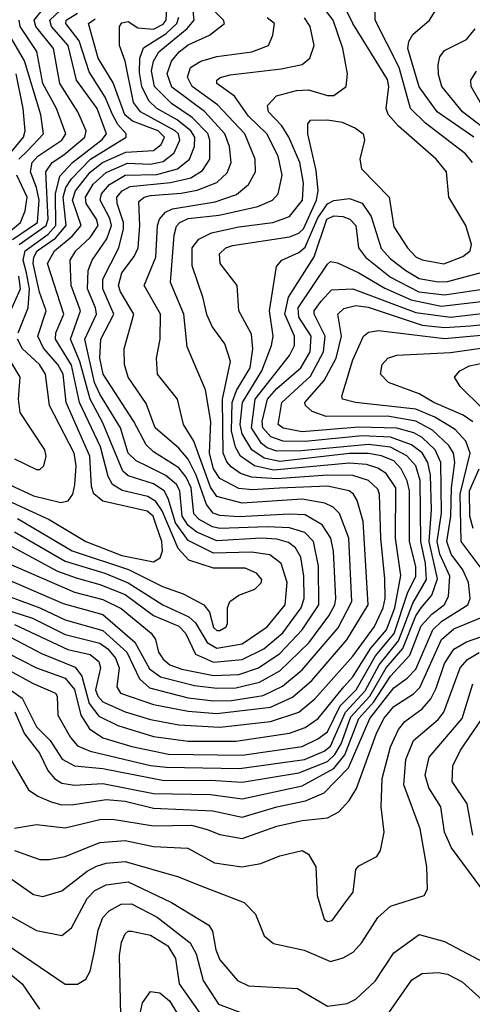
# Model space of a CAD drawing. Extents: x 501367 to 657802, y 482273 to 547541.
# Tile 136 of 256: x 544562 to 545993, y 524190 to 527307. Entities that reach past the tile are written whole.
import ezdxf

# ---------------------------------------------------------------- set-up
doc = ezdxf.new("R2010")
doc.units = 0

msp = doc.modelspace()

# ---------------------------------------------------------------- linework, layer by layer
at = {"layer": '0CON20XD'}
for points in [[(544935, 527280.6), (544985, 527276.5), (545015, 527292.6), (545024.6, 527305), (545029.3, 527385)], [(545268, 526362), (545255.3, 526385), (545249.3, 526465), (545195.4, 526535), (545193.2, 526565), (545213.8, 526585), (545235, 526592.3), (545415, 526619.5), (545445, 526631), (545459.9, 526645), (545500.2, 526735), (545506, 526765), (545499.8, 526829.8), (545472.8, 526945), (545473.1, 526976.9), (545481.8, 526988.2), (545535, 526989.2), (545581.8, 526981.8), (545623.5, 526963.5), (545648.2, 526945), (545652.8, 526925), (545637.9, 526865), (545643.2, 526835), (545730, 526745), (545745, 526650.5), (545788.1, 526585), (545815, 526555.7), (545835, 526546.5), (545903.5, 526533.5), (545963.2, 526556.8), (545986.2, 526575), (545991.1, 526595), (545973.3, 526655), (545919.3, 526745), (545912.2, 526825), (545879.3, 526865), (545759.6, 526969.6), (545727, 527007), (545721.2, 527025), (545729.5, 527095), (545725, 527117.5), (545615, 527294.1), (545571.6, 527385)], [(545994.5, 526855), (545972, 526882), (545845, 526979.2), (545797.9, 527025), (545762, 527155), (545686.3, 527305), (545687.1, 527385)], [(545998.3, 526935), (545882.8, 527015), (545825, 527094.1), (545789.7, 527215), (545792.7, 527237.3), (545805, 527260), (545858.1, 527305), (545907.1, 527385)], [(544556.8, 526315), (544588.7, 526395), (544592.2, 526455), (544583.4, 526505), (544572.5, 526545), (544578.9, 526575), (544651.9, 526628.1), (544676.1, 526655), (544674.4, 526755), (544688.9, 526811.1), (544728.9, 526855), (544822.7, 526927.3), (544836.4, 526945), (544806.4, 527025), (544741.8, 527115), (544714.6, 527224.6), (544662, 527285), (544657.1, 527305), (544707.7, 527352.3)], [(545104.4, 525824.4), (545088.4, 525858.4), (545065, 525887.8), (544985, 525938.4), (544961.4, 525961.4), (544922.3, 526035), (544825.5, 526185), (544815.1, 526235), (544818.6, 526295), (544859, 526375), (544824.1, 526455), (544824.8, 526484.8), (544875.7, 526585), (544890.5, 526645), (544890.5, 526665), (544869.9, 526725), (544869, 526745), (544885.9, 526765), (544911.6, 526778.4), (545038.8, 526791.2), (545103.5, 526806.5), (545140.2, 526829.8), (545162.6, 526865), (545163, 526925), (545156.3, 526946.3), (545107.5, 526997.5), (545041.7, 527041.7), (544987.6, 527095), (544978.5, 527145), (544985, 527175.3), (545002, 527205), (545091.4, 527278.6), (545113.7, 527305), (545106.3, 527375)], [(544456.8, 525815), (544654.4, 525724.4), (544771.2, 525655), (544885, 525610.7), (544985, 525590.8), (545006.4, 525603.6), (545013.8, 525625), (545011.5, 525655), (544993.8, 525706.2), (544983.5, 525735), (544965, 525751.5), (544825, 525782.2), (544796.2, 525806.2), (544788.7, 525828.7), (544783.3, 525925), (544708.8, 526095), (544698.9, 526185), (544682.3, 526215), (544636.5, 526266.5), (544619.4, 526305), (544644.9, 526385), (544624.1, 526444.1), (544603.9, 526535), (544606.3, 526555), (544616.5, 526575), (544675, 526615), (544708.9, 526655), (544699, 526745), (544707.7, 526775), (544725, 526802.8), (544785.4, 526865), (544898.3, 526935), (544898.4, 526945), (544872.3, 526975), (544855, 527006.5), (544831.6, 527061.6), (544781.9, 527141.9), (544749.5, 527239.5), (544707.3, 527295), (544708.7, 527305), (544745, 527327.8)], [(544559.7, 526595), (544645.5, 526655), (544651.5, 526675), (544644.6, 526825), (544664.8, 526855), (544701.3, 526878.7), (544767.9, 526935), (544771.6, 526955), (544745.9, 527015), (544688.8, 527105), (544668.9, 527215), (544612.2, 527285), (544607.5, 527305), (544642.1, 527347.9)], [(544713.6, 525313.6), (544785, 525297.4), (544812.3, 525275), (544817.7, 525255), (544801.8, 525185), (544809.2, 525165), (544825, 525147.6), (544895, 525115.9), (544975, 525091.8), (545065, 525074.9), (545195, 525067.8), (545355, 525085.4), (545444.7, 525115), (545495, 525157), (545615, 525292.5), (545684, 525386), (545711.5, 525445), (545717.6, 525475), (545716.7, 525536.7), (545704.1, 525665), (545700.3, 525805), (545695, 525820.9), (545665, 525847.6), (545615, 525863.6), (545535, 525865.4), (545375, 525852.9), (545295, 525859.1), (545260.5, 525870.5), (545230.8, 525890.8), (545217, 525907), (545205.6, 525935), (545203.1, 526105), (545228.9, 526225), (545210.3, 526280.3), (545170, 526335), (545153.2, 526373.2), (545142.5, 526425), (545107.2, 526527.2), (545107.6, 526585), (545127.8, 526612.2), (545167.9, 526632.1), (545255, 526650.9), (545362.9, 526665), (545415, 526683.3), (545456.8, 526735), (545459.3, 526789.3), (545448, 526855), (545413.4, 526935), (545391, 526971), (545348.7, 527015), (545345.8, 527035), (545374.2, 527065.8), (545437.1, 527082.9), (545475, 527084.2), (545535, 527066.7), (545555, 527067.1), (545594.4, 527095), (545598.9, 527135), (545583.5, 527215), (545553.3, 527305), (545532.6, 527332.6)], [(545545.5, 525665.5), (545518.1, 525708.1), (545465, 525739.1), (545415, 525741.8), (545255, 525733.2), (545195, 525737.3), (545173.3, 525745), (545152.2, 525772.2), (545119.9, 525865), (545095, 525915.9), (545065, 525950.7), (544990, 526015), (544961.7, 526091.7), (544904.4, 526175), (544893, 526215), (544892, 526265), (544923, 526375), (544880.3, 526445), (544874.6, 526465), (544885.1, 526505), (544923.3, 526556.7), (544936.1, 526585), (544942.1, 526655), (544938.7, 526731.3), (544955.1, 526744.9), (544975, 526750.3), (545072, 526758), (545123.4, 526766.6), (545185, 526791.2), (545218.4, 526821.6), (545231, 526855), (545225.2, 526905), (545211.1, 526945), (545146.4, 527016.4), (545043, 527093), (545028.4, 527135), (545041.6, 527175), (545065.6, 527205), (545095, 527227.1), (545162.5, 527257.5), (545209.6, 527295), (545206.6, 527305), (545170.6, 527340.6)], [(544539.1, 526610.9), (544617.6, 526665), (544623.4, 526735), (544614.9, 526775), (544595.3, 526825), (544601.4, 526855), (544619.1, 526875), (544694.4, 526925), (544707.8, 526945), (544677.8, 527025), (544634.9, 527105), (544615.9, 527205.9), (544562.9, 527285), (544560.1, 527305)], [(544545, 525685.4), (544705, 525593), (544830.5, 525555), (544905, 525524.5), (545014.4, 525454.4), (545096.8, 525416.8), (545117.6, 525397.6), (545155.2, 525335.2), (545185, 525317.4), (545265, 525330.9), (545345, 525384.4), (545401.1, 525455), (545407.5, 525525), (545388.9, 525585), (545352.9, 525612.9), (545295, 525621.5), (545175, 525618.1), (545095, 525657.9), (545055, 525713.6), (545031.6, 525791.6), (545018.4, 525815), (544985, 525837.7), (544905, 525862.3), (544887.8, 525877.8), (544823.2, 526033.2), (544784.2, 526105), (544751.4, 526225), (544722.6, 526295), (544753.9, 526385), (544724.9, 526465), (544721.6, 526545), (544738.8, 526575), (544785, 526616.9), (544809.5, 526655), (544804.6, 526675), (544772.3, 526725), (544769.3, 526745), (544794.3, 526785.7), (544835, 526823), (544902.9, 526852.9), (544975, 526849), (545015, 526857.8), (545050.8, 526885), (545068.5, 526925), (545063.7, 526945), (545053.9, 526955), (544943.5, 527015), (544921.8, 527045), (544895, 527175.6), (544877.6, 527225), (544876.9, 527285), (544885, 527296.6), (544905, 527300.5), (544935, 527280.6)], [(544555, 525727.4), (544727.6, 525625), (544906, 525566), (545013, 525513), (545079, 525489), (545144.1, 525454.1), (545161.8, 525431.8), (545175, 525382.4), (545185, 525373.3), (545195, 525373.7), (545214.5, 525385), (545219.5, 525395), (545219.5, 525445), (545226.7, 525465), (545255, 525484.6), (545305.8, 525504.2), (545325, 525524.4), (545327.3, 525535), (545310.8, 525555), (545275, 525570.4), (545175, 525570.8), (545096.4, 525596.4), (545063.3, 525633.3), (545012.1, 525752.1), (544992, 525782), (544967, 525797), (544886.2, 525816.2), (544855.3, 525835.3), (544841.2, 525861.2), (544816.8, 525955), (544751.1, 526095), (544725, 526212.6), (544674.4, 526295), (544675.9, 526315), (544701.2, 526375), (544649.8, 526535), (544671.5, 526575), (544728.1, 526621.9), (544755.7, 526655), (544728.8, 526735), (544738, 526765), (544785, 526824.2), (544823.3, 526855), (544897, 526887), (544985, 526892.9), (545008.7, 526911.3), (545020.1, 526935), (544999.8, 526955), (544919, 526985), (544894.3, 527005), (544857, 527107), (544810, 527185), (544779.1, 527295), (544800.3, 527309.7)], [(544940.5, 527139.5), (544941.5, 527185), (544952.8, 527217.2), (545025, 527262.8), (545058.4, 527295), (545064.7, 527315)], [(545232.1, 525152.1), (545332.2, 525167.8), (545393.2, 525196.8), (545455, 525248.8), (545568.8, 525381.2), (545612.8, 525465), (545602.4, 525665), (545573.1, 525743.1), (545553.4, 525763.4), (545526.6, 525776.6), (545455, 525788.6), (545265, 525775.8), (545185, 525797.1), (545165, 525826.8), (545112.2, 525972.2), (545080.2, 526025), (545060.5, 526105), (544997.6, 526185), (544994.8, 526235.2), (545005.7, 526295), (545006.8, 526375), (544955.3, 526465), (544992.1, 526555), (544997.4, 526655), (545004.4, 526675.6), (545022.8, 526697.2), (545045, 526708.1), (545180.2, 526729.8), (545247.2, 526752.8), (545285.9, 526785), (545308, 526825), (545306.5, 526865), (545273.8, 526945), (545187.1, 527037), (545107.1, 527095), (545092.8, 527125), (545102, 527155), (545135.1, 527174.9), (545185, 527189.7), (545295.8, 527205), (545348.5, 527225), (545362.7, 527257.3), (545368, 527295), (545345, 527312.5)], [(545383.8, 525823.8), (545298.2, 525818.2), (545255, 525822.7), (545195, 525854.8), (545175, 525884.8), (545162.3, 525935), (545166.1, 526035), (545149.3, 526135), (545091.5, 526271.5), (545081.1, 526375), (545039.1, 526475), (545050.6, 526625), (545057.3, 526652.7), (545068, 526665), (545095, 526677.1), (545192.5, 526687.5), (545315.1, 526714.9), (545361.3, 526735), (545379.2, 526755), (545392, 526815), (545379.5, 526875), (545343.8, 526945), (545285, 527001), (545241.1, 527065), (545185, 527104.6), (545185.6, 527115), (545196.1, 527123.9), (545227.7, 527132.3), (545388.8, 527151.2), (545455, 527164.8), (545479.2, 527185), (545493, 527225), (545480.9, 527285), (545462.7, 527312.7)], [(544559.1, 526865), (544585, 526890.6), (544636.5, 526945), (544628, 527005), (544576.4, 527176.4), (544513.9, 527285)], [(546066.9, 526935), (545962.2, 527015), (545897.6, 527095), (545887, 527133), (545885.9, 527164.1), (545890.9, 527189.1), (545905, 527208.9), (545975, 527244.4), (546002.2, 527277.8)], [(544535, 525640.5), (544681.5, 525561.5), (544740.1, 525539.9), (544815, 525519.3), (544895, 525487), (544985, 525420.5), (545065, 525386.7), (545085.8, 525365), (545118.1, 525298.1), (545175, 525273.3), (545265, 525281.3), (545334.4, 525315.6), (545393.9, 525366.1), (545451.8, 525445), (545462, 525475), (545461, 525545), (545451.2, 525605), (545434.3, 525635), (545411.5, 525651.5), (545375, 525662.8), (545325, 525665.8), (545185, 525657.3), (545122.1, 525685), (545095, 525705.6), (545075.6, 525735), (545067.7, 525815), (545057.4, 525835), (545024, 525864), (544965, 525893.3), (544930.3, 525910.3), (544904.3, 525935), (544881, 526015), (544815, 526121.7), (544798.5, 526158.5), (544767.8, 526295), (544804.6, 526375), (544801.7, 526395), (544775.6, 526455), (544777.7, 526512.3), (544790.5, 526545), (544837.3, 526612.7), (544851.6, 526655), (544847, 526677), (544815.9, 526735), (544820.1, 526755), (544846.1, 526785), (544895, 526814.1), (544995, 526816.4), (545061.1, 526835), (545098.7, 526865), (545114.9, 526905), (545115.6, 526935), (545102.7, 526955), (545059.5, 526989.5), (544995.8, 527025.8), (544970.3, 527050.3), (544947.5, 527095), (544940.5, 527139.5)], [(544535, 526887.4), (544573.8, 526935), (544579, 526955), (544573.1, 527025), (544550.7, 527135)], [(546029.6, 527025), (545990, 527095), (545989.2, 527115), (546006.8, 527143.2)], [(544493.4, 526606.6), (544564, 526665), (544578.4, 526701.6), (544585.1, 526745), (544552.3, 526815)], [(544916, 525006), (545032.1, 524982.1), (545265, 524978.9), (545455, 525005.6), (545505, 525029.9), (545535, 525052.8), (545575.7, 525134.3), (545625.8, 525185), (545687.3, 525292.7), (545746.7, 525363.3), (545788.5, 525491.5), (545815.1, 525545), (545815, 525575.6), (545794.4, 525655), (545795.3, 525815), (545787.1, 525847), (545768.2, 525885), (545745, 525910), (545706.2, 525926.2), (545665, 525933.4), (545605, 525933.5), (545385, 525908.7), (545335, 525918.5), (545295.5, 525945.5), (545265.7, 525995.7), (545259, 526025), (545266, 526095), (545327.6, 526195), (545358.7, 526275), (545363.4, 526305), (545352, 526385), (545374.2, 526525.8), (545390.5, 526545), (545445, 526570), (545465, 526586.5), (545505, 526679.6), (545535, 526723.9), (545555, 526734.6), (545605, 526741), (545645.4, 526725.4), (545673.5, 526683.5), (545705, 526582.1), (545735, 526549.3), (545783.1, 526513.1), (545825, 526487.4), (545885, 526476.9), (545915, 526477.9), (546093.5, 526525)], [(544604.7, 525205), (544674.5, 525175), (544680.5, 525165), (544682.7, 525105), (544722.2, 525035), (544745, 525008.7), (544785, 524991.1), (544975, 524946.2), (545025, 524940.3), (545256.5, 524936.5), (545462.8, 524965), (545525, 524991.3), (545545, 525007.6), (545592.6, 525115), (545655, 525182.5), (545698.3, 525265), (545759.6, 525340.3), (545805, 525459.4), (545848.4, 525535), (545845, 525585.3), (545830.9, 525655), (545828.4, 525848.4), (545814.9, 525895), (545786.3, 525926.3), (545735, 525953.3), (545665, 525962.1), (545452.4, 525942.4), (545375, 525940.7), (545345, 525951.1), (545326.4, 525965), (545294.6, 526015), (545306.4, 526105), (545415, 526243.8), (545430.9, 526275), (545431, 526305), (545400.3, 526375), (545412, 526428), (545493.7, 526556.3), (545533.7, 526675), (545555, 526686.3), (545583.4, 526683.4), (545606.4, 526675), (545624.8, 526655), (545633.2, 526585), (545656, 526555), (545735, 526491.7), (545824.1, 526445), (545905, 526435.5), (546104.9, 526465.1)], [(544505, 525204.2), (544569.1, 525159.1), (544615, 525068.4), (544658.4, 525025), (544696.4, 524966.4), (544734.9, 524944.9), (544825, 524936.2), (545018.6, 524898.6), (545165, 524899.6), (545265, 524892.9), (545445, 524922.4), (545535, 524959.1), (545559.1, 524980.9), (545578.2, 525015), (545609.6, 525100.4), (545668.8, 525165), (545721.3, 525255), (545773.7, 525316.3), (545815, 525419.8), (545831.5, 525445), (545865.4, 525484.6), (545883, 525537), (545857, 525655), (545864.8, 525755), (545861, 525865), (545852.9, 525905), (545835.2, 525935.2), (545801.3, 525961.3), (545734.9, 525984.9), (545645, 525989.2), (545465, 525971.1), (545395, 525972.3), (545356.3, 525986.3), (545330.7, 526015), (545328.7, 526035), (545345.3, 526105), (545375, 526139.5), (545451.1, 526205), (545480.2, 526255), (545483.6, 526305), (545444.5, 526365), (545442.9, 526395), (545535, 526532.7), (545545, 526541.4), (545566.6, 526536.6), (545635, 526505.7), (545716.7, 526456.7), (545800.1, 526419.9), (545895, 526400.3), (546213.5, 526436.5)], [(544528.6, 526375), (544564.6, 526455), (544559.3, 526495)], [(544546, 525116), (544576.4, 525046.4), (544624, 524985), (544650.3, 524930.3), (544672.1, 524905), (544695, 524890.3), (544735, 524883.7), (544825, 524888.9), (544985, 524857.8), (545165, 524853.9), (545265, 524840.4), (545455, 524882), (545555, 524936.9), (545590, 524980), (545634.5, 525095), (545682.4, 525147.6), (545735, 525229), (545796.1, 525295), (545831.9, 525388.1), (545865.3, 525424.7), (545904.5, 525455), (545918.6, 525481.4), (545922.3, 525545), (545890.7, 525615), (545882.5, 525655), (545896.2, 525745), (545893.9, 525905), (545876.1, 525945), (545835, 525983.8), (545808.5, 525998.5), (545755, 526013.6), (545635, 526017.1), (545455, 526001.6), (545395, 526013.3), (545379.8, 526025), (545391.2, 526095), (545482.1, 526177.9), (545522.8, 526255), (545528.4, 526305), (545493.3, 526375), (545493.5, 526385), (545515, 526415.6), (545548.4, 526451.6), (545615, 526454.9), (545815, 526380.3), (545925, 526365.4), (546105, 526385.8)], [(544515.6, 524995.6), (544589, 524869), (544618.7, 524848.7), (544661.3, 524831.3), (544695, 524821.7), (544732.6, 524822.6), (544835, 524838.8), (544895, 524833.5), (544985, 524811.4), (545172.4, 524802.4), (545265, 524782), (545374.9, 524815.1), (545465.7, 524834.3), (545525, 524859), (545601.6, 524938.4), (545669.2, 525095), (545745, 525192.3), (545787.4, 525222.6), (545815, 525251.2), (545869.1, 525375), (545896.7, 525403.3), (545979.8, 525455), (545986.8, 525475), (545981.4, 525525), (545963.7, 525565), (545927.1, 525615), (545912.7, 525655), (545925.5, 525735), (545927.2, 525825), (545938.6, 525905), (545934.1, 525935), (545918.7, 525958.7), (545867.1, 526007.1), (545815, 526035.8), (545725, 526051.8), (545530.7, 526050.7), (545486.5, 526066.5), (545465.8, 526085), (545463.5, 526095), (545525.1, 526164.9), (545562.3, 526235), (545579.2, 526305), (545568.4, 526375), (545587.2, 526392.8), (545625, 526402.5), (545663.5, 526396.5), (545835, 526339.9), (545905, 526332.3), (545987.7, 526337.7), (546115, 526351.3)], [(544532, 525352), (544630.5, 525300.5), (544737.1, 525257.1), (544758.6, 525228.6), (544781.9, 525141.9), (544812.1, 525102.1), (544872.3, 525072.3), (544985, 525037.8), (545095, 525023.3), (545245, 525023), (545415, 525048.3), (545465, 525066.3), (545505.6, 525095), (545586.9, 525195), (545615, 525226.5), (545672.5, 525317.5), (545722.5, 525375), (545748.3, 525445), (545767, 525547), (545750.5, 525665), (545751.5, 525825), (545720.5, 525870.5), (545695, 525887.2), (545658.5, 525898.5), (545605, 525902.7), (545365, 525881.2), (545304.7, 525894.7), (545260.1, 525925), (545243.8, 525953.8), (545231.9, 526005), (545234, 526095), (545247.3, 526132.7), (545290.3, 526205), (545299.1, 526265), (545295, 526311.1), (545268, 526362)], [(544528.2, 525835), (544605, 525800), (544691.7, 525778.3), (544715, 525783.8), (544729.2, 525805), (544735.7, 525834.3), (544740.4, 525895), (544733.7, 525935), (544655.5, 526085), (544643, 526185), (544624.1, 526215), (544570.2, 526265), (544554.3, 526295)], [(546040.7, 525545), (545957.9, 525655), (545955.1, 525805.1), (545986.9, 525935), (545972.9, 525972.9), (545939.4, 526009.4), (545875, 526048.2), (545815, 526073.6), (545623.8, 526095), (545583.3, 526105), (545581.2, 526115), (545615, 526230.5), (545649.1, 526305), (545665, 526317.7), (545697.2, 526322.8), (545905, 526297.4), (546115, 526316.5)], [(545995, 526033.7), (545965, 526054.9), (545871.6, 526095), (545825, 526122.5), (545728.6, 526158.6), (545703.2, 526185), (545708.5, 526215), (545726.7, 526235), (545755, 526244.7), (545925, 526253.6), (546095, 526277.7)], [(544545, 525917.1), (544615, 525883.1), (544625, 525882.9), (544638.2, 525895), (544645.4, 525925), (544641.6, 525945), (544563.5, 526063.5), (544557.6, 526105), (544562.7, 526175), (544519.3, 526249.3)], [(546026.1, 526076.1), (545955.3, 526145.3), (545937.3, 526175), (545953.6, 526195), (545985, 526211), (546085, 526231.9)], [(545995.8, 525695.8), (545985.6, 525735.6), (545984.8, 525815), (546015, 525885.2)], [(544420.7, 525470.7), (544601.8, 525411.8), (544705, 525360.2), (544815, 525333.5), (544840.4, 525315), (544865, 525285.2), (544876.8, 525255), (544868.6, 525195), (544880.8, 525175), (544985, 525138.7), (545095, 525117.7), (545185, 525110.7), (545355, 525131.1), (545425, 525162.1), (545485.4, 525214.6), (545596.7, 525343.3), (545664.3, 525455), (545648.3, 525718.3), (545629.6, 525785), (545617.6, 525805), (545603.6, 525815), (545535, 525830.1), (545383.8, 525823.8)], [(544260, 525700), (544735, 525494.6), (544825, 525471.2), (544882.7, 525442.7), (544977.3, 525365), (544991.1, 525345), (545001, 525305), (545015, 525282.3), (545036.8, 525265), (545075, 525250.4), (545175, 525231.3), (545255, 525233.8), (545316.7, 525255), (545385, 525300.1), (545455.7, 525375), (545508.2, 525455), (545507.1, 525577.1), (545491.5, 525655), (545463.3, 525683.3), (545415, 525698.2), (545345, 525701.8), (545195, 525696.1), (545171.2, 525701.2), (545129.2, 525725), (545112.5, 525742.5), (545104.4, 525824.4)], [(544368.7, 525601.3), (544698.7, 525458.7), (544825, 525423.4), (544926.1, 525336.1), (544972.2, 525252.2), (545006.7, 525226.7), (545115, 525199.2), (545185, 525190.4), (545245, 525191.6), (545320.3, 525209.7), (545385, 525245.9), (545475.9, 525334.1), (545539.8, 525420.2), (545558.7, 525455), (545561.4, 525475), (545553.9, 525623.9), (545545.5, 525665.5)], [(544465, 525503.6), (544625, 525445.3), (544705, 525407.1), (544825, 525373.5), (544900.9, 525305), (544940.3, 525220.3), (544972, 525192), (545095, 525160.1), (545175, 525150.9), (545232.1, 525152.1)], [(544545, 524747.6), (544615, 524758.8), (544705, 524748.9), (544815, 524774.8), (544855, 524776.2), (544985, 524754.9), (545105, 524757.3), (545155, 524743), (545195, 524727.8), (545265, 524714.4), (545375, 524753.9), (545455, 524771.9), (545535, 524780), (545571.2, 524798.8), (545604.3, 524835.7), (545626.8, 524873.2), (545689.7, 525045), (545713.7, 525095), (545745, 525132.3), (545807.6, 525172.4), (545827.6, 525192.4), (545895.7, 525345), (545935, 525378.1), (546024.4, 525415.6)], [(544545, 525391.8), (544713.6, 525313.6)], [(544545, 524677.1), (544625, 524648.4), (544655, 524648.8), (544705, 524658.2), (544815, 524702.3), (544895, 524708.6), (544985, 524689.5), (545093.9, 524683.9), (545177.7, 524637.7), (545264.8, 524625.2), (545324.3, 524635.7), (545385, 524660), (545455, 524676.5), (545475.5, 524665), (545498.2, 524625), (545502.7, 524535), (545525, 524459.4), (545535, 524451.8), (545550, 524455), (545595, 524518.1), (545616.7, 524545), (545625, 524616.7), (545635, 524628), (545691.7, 524658.3), (545703.3, 524676.7), (545714.5, 524735), (545704.7, 524814.7), (545708.8, 524905), (545735.2, 525005), (545759.9, 525060.1), (545779.8, 525085), (545834.5, 525125.5), (545862.5, 525157.5), (545879.6, 525190.4), (545905, 525269.2), (545935, 525314.5), (545975, 525337.9), (546110.7, 525385)], [(544477.8, 525325), (544615, 525254.9), (544705, 525222.2), (544735, 525186.1), (544755.4, 525105.4), (544782.5, 525062.5), (544825, 525034), (544916, 525006)], [(544535, 524587.5), (544605, 524537.6), (544635, 524530.8), (544695, 524548.9), (544775, 524611.6), (544805, 524627.8), (544835, 524636.9), (544895, 524642.5), (545063.7, 524593.7), (545135, 524564.8), (545271.8, 524511.8), (545307.2, 524475), (545335, 524406.9), (545365, 524382.1), (545461.2, 524361.2), (545545, 524325.8), (545585, 524337.2), (545616.2, 524355), (545644.1, 524385.9), (545694.9, 524465.1), (545735, 524500.8), (545840.9, 524535), (545852.1, 524555), (545849.6, 524625), (545828.3, 524745), (545777.1, 524885), (545783.4, 524965), (545807.7, 525025), (545885, 525091.5), (545903.7, 525115), (545955, 525254.6), (545978.3, 525281.7), (546015, 525303.9)], [(544449.7, 525289.7), (544604.7, 525205)], [(546020.1, 524560.1), (545928.1, 524685), (545906, 524735), (545894.3, 524815), (545855.7, 524875.7), (545843.9, 524915), (545857.5, 524972.5), (545961.9, 525095), (545995.5, 525204.5)], [(545994.8, 524725), (545977.2, 524825), (545929.5, 524895), (545931.6, 524945), (545955.9, 524995), (546024.9, 525095)], [(544174, 524175), (544124.9, 524234.9), (544100.5, 524280.5), (544049.1, 524455), (544029.6, 524555), (544044.4, 524615), (544055, 524626), (544117, 524537), (544215, 524477.5), (544265, 524449.9), (544380.8, 524400.7), (544445, 524340.6), (544507.9, 524305), (544569.8, 524255), (544623.9, 524175)], [(544465.7, 524505.7), (544615, 524423.2), (544695, 524407.7), (544725, 524432.5), (544775, 524524.7), (544799.3, 524550.7), (544835, 524568.6), (544905, 524577.3), (545041.8, 524511.8), (545160.3, 524440.3), (545172, 524422), (545182.4, 524362.4), (545195, 524330.9), (545250.8, 524265), (545285, 524248.9), (545440.4, 524240.4), (545535, 524184), (545597.1, 524192.9), (545625, 524206.5), (545686.3, 524263.7), (545745, 524352.5), (545825, 524411.4), (545905, 524389.1), (546085, 524293.8)], [(544437.7, 524435), (544705, 524253.8), (544745, 524253.3), (544770.4, 524269.6), (544784.7, 524295.3), (544797.2, 524352.8), (544809.6, 524425), (544825, 524465.3), (544845, 524485.7), (544882.5, 524507.5), (544915, 524507.7), (544996.1, 524466.1), (545101.3, 524385), (545119.5, 524349.5), (545142.4, 524265), (545190.6, 524190.6), (545329.1, 524139.1)], [(544882, 524155), (544877.1, 524345), (544883.7, 524386.3), (544895, 524413.5), (544905, 524422.1), (544915, 524421.8), (544975, 524408.7), (545030.4, 524375), (545054.8, 524335), (545065.6, 524254.4), (545144.3, 524144.3)], [(545715, 524142.1), (545802, 524268), (545835, 524287.1), (545885, 524291), (545915, 524285.7), (545961, 524261), (546025, 524203.8)], [(544938, 524142), (544950.5, 524195), (544975, 524230.5), (545005, 524226.5), (545035, 524201.5), (545124.7, 524055)]]:
    msp.add_lwpolyline(points, dxfattribs=at)

doc.saveas('drawing.dxf')
